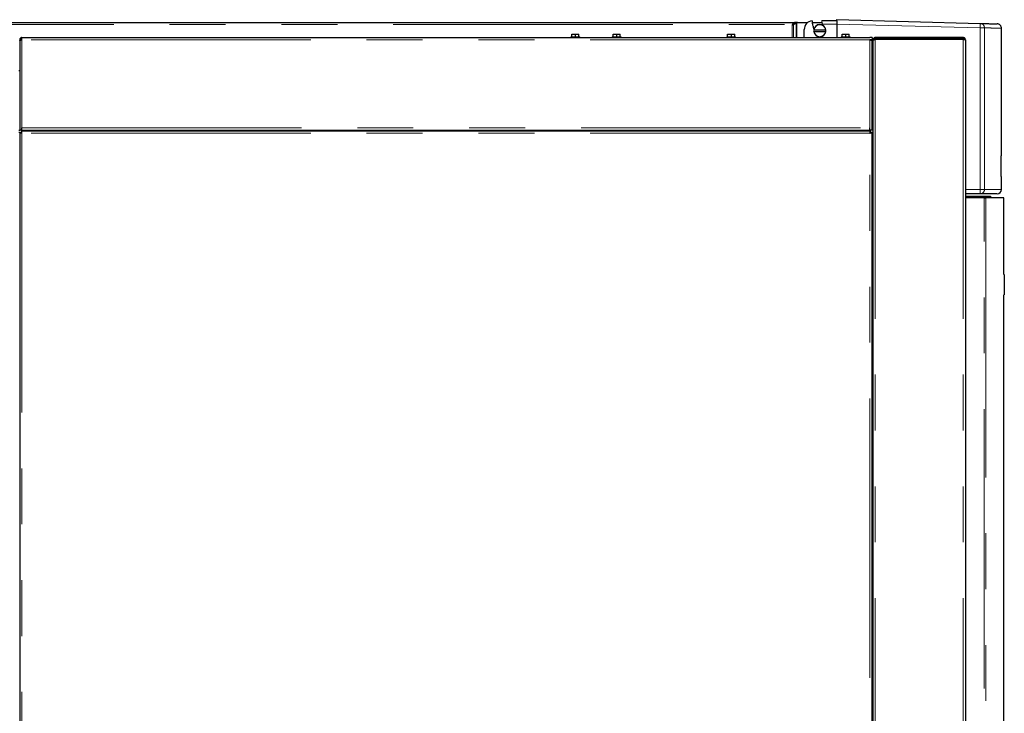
# Model space of a CAD drawing. Header units: millimetres. Extents: x 22 to 263, y 70 to 159.
# Tile 59 of 74: x 192 to 214, y 86 to 102. Entities that reach past the tile are written whole.
import ezdxf

# ---------------------------------------------------------------- set-up
doc = ezdxf.new("R2010")
doc.units = ezdxf.units.MM
doc.linetypes.add('PHANTOM', pattern=[12.7, 6.35, -1.27, 1.27, -1.27, 1.27, -1.27])

msp = doc.modelspace()

# ---------------------------------------------------------------- linework, layer by layer
at = {"color": 8, "linetype": 'PHANTOM', "lineweight": 18}
for p, q in [((161.89, 101.639), (209.057, 101.639)), ((209.051, 101.343), (209.051, 101.634)), ((209.082, 101.343), (209.082, 101.641)), ((209.143, 101.343), (209.143, 101.672)), ((209.16, 101.343), (209.16, 101.679)), ((209.731, 101.651), (210.064, 101.651)), ((210.064, 101.651), (213.322, 101.565)), ((213.322, 97.891), (213.322, 101.565)), ((213.322, 101.565), (213.418, 101.565)), ((213.418, 97.891), (213.418, 101.565)), ((210.815, 101.293), (191.555, 101.293)), ((191.555, 99.293), (191.555, 101.293)), ((210.815, 99.293), (210.815, 101.293)), ((210.935, 101.304), (210.935, 74.093)), ((212.935, 101.304), (212.935, 74.093)), ((210.865, 100.693), (210.885, 100.693)), ((191.555, 99.293), (210.815, 99.293)), ((210.815, 99.173), (191.555, 99.173)), ((191.555, 99.173), (191.555, 74.093)), ((208.625, 99.223), (208.625, 99.243)), ((210.815, 74.093), (210.815, 99.173)), ((213.322, 97.891), (212.985, 97.891)), ((213.418, 97.891), (213.322, 97.891)), ((213.804, 97.891), (213.418, 97.891)), ((213.41, 73.849), (213.41, 97.699)), ((213.45, 97.699), (213.45, 73.849)), ((213.869, 95.939), (213.855, 95.939)), ((213.855, 95.519), (213.869, 95.519))]:
    msp.add_line(p, q, dxfattribs=at)
at = {"color": 7, "linetype": 'Continuous', "lineweight": 25}
for p, q in [((161.92, 101.684), (209.102, 101.684)), ((209.057, 101.639), (209.05, 101.634)), ((209.05, 101.634), (209.051, 101.634)), ((209.068, 101.641), (209.114, 101.664)), ((209.082, 101.641), (209.068, 101.641)), ((209.082, 101.641), (209.143, 101.672)), ((209.102, 101.684), (209.102, 101.664)), ((209.17, 101.684), (209.102, 101.684)), ((209.143, 101.672), (209.129, 101.672)), ((209.16, 101.679), (209.176, 101.684)), ((209.17, 101.682), (209.17, 101.684)), ((209.175, 101.684), (209.17, 101.684)), ((209.176, 101.684), (209.403, 101.684)), ((209.506, 101.684), (209.727, 101.684)), ((209.514, 101.622), (209.521, 101.616)), ((209.725, 101.683), (209.729, 101.703)), ((209.725, 101.683), (209.731, 101.651)), ((210.064, 101.725), (209.728, 101.725)), ((209.729, 101.703), (209.728, 101.725)), ((210.064, 101.725), (210.064, 101.751)), ((210.064, 101.751), (213.322, 101.665)), ((210.064, 101.651), (210.064, 101.343)), ((213.804, 98.655), (213.804, 101.555)), ((191.555, 101.293), (191.555, 101.343)), ((191.555, 101.343), (210.815, 101.343)), ((204.025, 101.363), (204.025, 101.343)), ((204.025, 101.363), (204.225, 101.363)), ((204.045, 101.363), (204.045, 101.423)), ((204.045, 101.423), (204.131, 101.423)), ((204.131, 101.363), (204.131, 101.423)), ((204.131, 101.423), (204.205, 101.423)), ((204.205, 101.363), (204.205, 101.423)), ((204.225, 101.343), (204.225, 101.363)), ((204.965, 101.363), (204.965, 101.343)), ((204.965, 101.363), (205.165, 101.363)), ((204.985, 101.363), (204.985, 101.423)), ((204.985, 101.423), (205.071, 101.423)), ((205.071, 101.363), (205.071, 101.423)), ((205.071, 101.423), (205.145, 101.423)), ((205.145, 101.363), (205.145, 101.423)), ((205.165, 101.343), (205.165, 101.363)), ((207.565, 101.363), (207.565, 101.343)), ((207.565, 101.363), (207.765, 101.363)), ((207.585, 101.363), (207.585, 101.423)), ((207.585, 101.423), (207.671, 101.423)), ((207.671, 101.363), (207.671, 101.423)), ((207.671, 101.423), (207.745, 101.423)), ((207.745, 101.363), (207.745, 101.423)), ((207.765, 101.343), (207.765, 101.363)), ((209.324, 101.343), (209.324, 101.526)), ((209.543, 101.515), (209.539, 101.515)), ((209.539, 101.485), (209.543, 101.485)), ((209.814, 101.515), (209.543, 101.515)), ((209.543, 101.485), (209.814, 101.485)), ((209.818, 101.515), (209.814, 101.515)), ((209.814, 101.485), (209.818, 101.485)), ((210.165, 101.363), (210.165, 101.343)), ((210.165, 101.363), (210.365, 101.363)), ((210.185, 101.363), (210.185, 101.423)), ((210.185, 101.423), (210.271, 101.423)), ((210.271, 101.363), (210.271, 101.423)), ((210.271, 101.423), (210.345, 101.423)), ((210.345, 101.363), (210.345, 101.423)), ((210.365, 101.343), (210.365, 101.363)), ((210.865, 101.343), (210.815, 101.343)), ((210.865, 101.343), (210.865, 101.293)), ((210.935, 101.318), (210.935, 101.343)), ((212.935, 101.343), (210.935, 101.343)), ((212.935, 101.318), (210.935, 101.318)), ((211.02, 101.318), (211.02, 101.304)), ((212.8, 101.318), (212.8, 101.304)), ((212.935, 101.343), (212.935, 101.318)), ((191.505, 101.293), (191.53, 101.293)), ((191.505, 101.293), (191.505, 101.279)), ((191.505, 101.279), (191.505, 99.243)), ((191.53, 101.293), (191.53, 101.296)), ((210.865, 101.293), (210.815, 101.293)), ((210.865, 101.279), (210.865, 101.293)), ((210.865, 99.243), (210.865, 101.279)), ((210.865, 101.127), (210.885, 101.127)), ((210.91, 101.293), (210.885, 101.293)), ((210.885, 101.272), (210.885, 101.293)), ((210.885, 101.272), (210.885, 74.082)), ((212.935, 101.304), (210.935, 101.304)), ((212.985, 101.293), (212.985, 74.043)), ((210.865, 101.073), (210.885, 101.073)), ((210.865, 100.969), (210.885, 100.969)), ((210.865, 100.919), (210.885, 100.919)), ((210.885, 100.643), (210.865, 100.643)), ((191.505, 100.589), (191.485, 100.589)), ((210.865, 100.438), (210.885, 100.438)), ((210.865, 100.434), (210.885, 100.434)), ((210.865, 100.433), (210.885, 100.433)), ((210.865, 100.342), (210.885, 100.342)), ((210.865, 100.253), (210.885, 100.253)), ((191.485, 99.243), (191.505, 99.243)), ((191.505, 99.184), (191.485, 99.184)), ((191.555, 99.243), (191.505, 99.243)), ((191.505, 99.184), (191.53, 99.184)), ((191.505, 99.184), (191.505, 74.082)), ((191.53, 99.184), (191.552, 99.184)), ((191.544, 99.223), (210.826, 99.223)), ((191.544, 99.223), (191.544, 99.198)), ((191.555, 99.243), (191.555, 99.293)), ((191.555, 99.243), (210.815, 99.243)), ((192.901, 99.243), (192.901, 99.223)), ((192.953, 99.243), (192.953, 99.223)), ((193.057, 99.243), (193.057, 99.223)), ((193.109, 99.243), (193.109, 99.223)), ((197.674, 99.243), (197.662, 99.223)), ((197.981, 99.223), (197.982, 99.243)), ((198.083, 99.223), (198.074, 99.243)), ((198.095, 99.243), (198.106, 99.223)), ((198.134, 99.243), (198.134, 99.223)), ((198.19, 99.243), (198.19, 99.223)), ((198.306, 99.243), (198.306, 99.223)), ((198.365, 99.243), (198.365, 99.223)), ((199.139, 99.223), (199.139, 99.243)), ((199.249, 99.223), (199.249, 99.243)), ((199.359, 99.223), (199.359, 99.243)), ((200.043, 99.223), (200.032, 99.243)), ((200.133, 99.223), (200.125, 99.243)), ((200.143, 99.243), (200.143, 99.223)), ((200.144, 99.243), (200.144, 99.223)), ((200.156, 99.243), (200.156, 99.223)), ((200.261, 99.243), (200.261, 99.223)), ((200.355, 99.243), (200.355, 99.223)), ((200.356, 99.243), (200.356, 99.223)), ((200.523, 99.243), (200.511, 99.223)), ((200.837, 99.223), (200.825, 99.243)), ((208.515, 99.223), (208.515, 99.243)), ((208.645, 99.223), (208.645, 99.243)), ((208.69, 99.223), (208.69, 99.243)), ((208.955, 99.223), (208.955, 99.243)), ((209.125, 99.243), (209.125, 99.223)), ((209.145, 99.243), (209.145, 99.223)), ((209.245, 99.243), (209.245, 99.223)), ((209.261, 99.243), (209.261, 99.223)), ((209.313, 99.243), (209.313, 99.223)), ((209.417, 99.243), (209.417, 99.223)), ((209.469, 99.243), (209.469, 99.223)), ((210.815, 99.243), (210.815, 99.293)), ((210.865, 99.243), (210.815, 99.243)), ((210.826, 99.223), (210.826, 99.198)), ((210.826, 99.176), (210.826, 99.198)), ((210.865, 99.184), (210.84, 99.184)), ((210.865, 74.082), (210.865, 99.184)), ((210.885, 99.184), (210.865, 99.184)), ((213.795, 98.655), (213.804, 98.655)), ((213.795, 98.187), (213.795, 98.655)), ((213.804, 98.187), (213.795, 98.187)), ((213.804, 97.891), (213.804, 98.187)), ((213.32, 97.791), (212.985, 97.791)), ((212.985, 97.739), (213.549, 97.739)), ((213.549, 97.739), (213.569, 97.719)), ((212.985, 97.719), (213.569, 97.719)), ((213.41, 97.699), (212.985, 97.699)), ((213.41, 97.699), (213.45, 97.699)), ((213.859, 97.699), (213.45, 97.699)), ((213.569, 97.719), (213.569, 97.699)), ((213.859, 95.959), (213.859, 97.699)), ((213.856, 95.959), (213.869, 95.959)), ((213.869, 95.959), (213.869, 95.939)), ((213.869, 95.939), (213.869, 95.519)), ((213.869, 95.499), (213.856, 95.499)), ((213.859, 73.849), (213.859, 95.499)), ((213.869, 95.519), (213.869, 95.499))]:
    msp.add_line(p, q, dxfattribs=at)
at = {"color": 7, "linetype": 'Continuous', "lineweight": 25, "flags": 128}
for points in [[(197.994, 99.223), (197.992, 99.229), (197.988, 99.243)], [(198.374, 99.243), (198.37, 99.233), (198.365, 99.223)], [(198.46, 99.243), (198.458, 99.236), (198.454, 99.223)], [(200.045, 99.223), (200.041, 99.236), (200.039, 99.243)], [(200.393, 99.223), (200.397, 99.23), (200.403, 99.243)], [(200.425, 99.243), (200.417, 99.225), (200.416, 99.223)], [(200.51, 99.243), (200.51, 99.243), (200.505, 99.223)]]:
    msp.add_lwpolyline(points, dxfattribs=at)
at = {"color": 8, "linetype": 'PHANTOM', "lineweight": 18, "flags": 128}
for points in [[(198.922, 99.243), (198.872, 99.225), (198.868, 99.223)], [(199.631, 99.223), (199.626, 99.225), (199.577, 99.243)]]:
    msp.add_lwpolyline(points, dxfattribs=at)
at = {"color": 7, "linetype": 'Continuous', "lineweight": 25}
for centre, radius, start, end in [((209.524, 101.526), 0.2, 95.7392, 180), ((210.064, 101.725), 0.56, 180, 190.5143), ((210.064, 101.725), 0.554, 191.3221, 199.8426), ((209.679, 101.5), 0.14, 6.1506, 173.8494), ((209.679, 101.5), 0.136, 6.3323, 173.6677), ((210.064, 101.725), 0.342, 192.4903, 196.4189), ((209.679, 101.5), 0.14, 173.8494, 186.1506), ((209.679, 101.5), 0.14, 186.1506, 353.8494), ((209.679, 101.5), 0.136, 186.3323, 353.6677), ((209.679, 101.5), 0.14, 353.8494, 6.1506), ((213.704, 97.891), 0.1, 270, 0)]:
    msp.add_arc(centre, radius, start, end, dxfattribs=at)
at = {"color": 8, "linetype": 'PHANTOM', "lineweight": 18}
for centre, radius, start, end in [((212.366, 101.615), 0.957, 357.0072, 2.9928), ((212.364, 97.866), 0.958, 355.5086, 1.4923), ((213.319, 97.89), 0.0994, 270.3577, 0.3515)]:
    msp.add_arc(centre, radius, start, end, dxfattribs=at)
at = {"color": 7, "linetype": 'Continuous', "lineweight": 25}
for points, knots in [([(209.051, 101.634), (209.054, 101.634), (209.059, 101.636), (209.068, 101.637), (209.076, 101.639), (209.08, 101.64), (209.082, 101.641)], [0, 0, 0, 0, 0.249989, 0.499947, 0.749995, 1, 1, 1, 1]), ([(209.051, 101.634), (209.052, 101.634), (209.055, 101.636), (209.06, 101.637), (209.065, 101.639), (209.067, 101.64), (209.068, 101.641)], [0, 0, 0, 0, 0.2499458, 0.4999511, 0.7499833, 1, 1, 1, 1]), ([(209.102, 101.684), (209.098, 101.683), (209.09, 101.682), (209.079, 101.672), (209.068, 101.657), (209.06, 101.645), (209.057, 101.639)], [0, 0, 0, 0, 0.249988, 0.500001, 0.749998, 1, 1, 1, 1]), ([(209.102, 101.664), (209.098, 101.664), (209.09, 101.663), (209.079, 101.657), (209.068, 101.649), (209.06, 101.642), (209.057, 101.639)], [0, 0, 0, 0, 0.249992, 0.499994, 0.749995, 1, 1, 1, 1]), ([(209.143, 101.672), (209.144, 101.672), (209.146, 101.673), (209.151, 101.675), (209.156, 101.677), (209.159, 101.678), (209.16, 101.679)], [0, 0, 0, 0, 0.24999, 0.499995, 0.749974, 1, 1, 1, 1]), ([(210.064, 101.725), (210.064, 101.72), (210.064, 101.71), (210.064, 101.692), (210.064, 101.672), (210.064, 101.658), (210.064, 101.651)], [0, 0, 0, 0, 0.239849, 0.486439, 0.739837, 1, 1, 1, 1]), ([(213.322, 101.665), (213.367, 101.664), (213.458, 101.662), (213.56, 101.659), (213.637, 101.657), (213.686, 101.656), (213.708, 101.655), (213.705, 101.655), (213.704, 101.655)], [0, 0, 0, 0, 0.186633, 0.373212, 0.560059, 0.747232, 0.934403, 1, 1, 1, 1]), ([(213.804, 101.555), (213.803, 101.568), (213.801, 101.587), (213.789, 101.61), (213.777, 101.626), (213.761, 101.638), (213.738, 101.651), (213.719, 101.654), (213.707, 101.655)], [0, 0, 0, 0, 0.239811, 0.368594, 0.499995, 0.631409, 0.76019, 1, 1, 1, 1]), ([(191.555, 101.343), (191.549, 101.343), (191.538, 101.342), (191.523, 101.333), (191.511, 101.32), (191.506, 101.306), (191.505, 101.297), (191.505, 101.293)], [0, 0, 0, 0, 0.218158, 0.436323, 0.654482, 0.872651, 1, 1, 1, 1]), ([(191.555, 101.318), (191.552, 101.318), (191.546, 101.317), (191.538, 101.312), (191.533, 101.305), (191.53, 101.299), (191.53, 101.294), (191.53, 101.293)], [0, 0, 0, 0, 0.228388, 0.456766, 0.685047, 0.913329, 1, 1, 1, 1]), ([(210.935, 101.343), (210.929, 101.343), (210.918, 101.342), (210.902, 101.332), (210.891, 101.319), (210.886, 101.305), (210.885, 101.296), (210.885, 101.293)], [0, 0, 0, 0, 0.221086, 0.442214, 0.663334, 0.884447, 1, 1, 1, 1]), ([(210.935, 101.318), (210.932, 101.318), (210.926, 101.317), (210.918, 101.312), (210.912, 101.304), (210.91, 101.297), (210.91, 101.294), (210.91, 101.293)], [0, 0, 0, 0, 0.239514, 0.479071, 0.718485, 0.957946, 1, 1, 1, 1]), ([(210.928, 101.317), (210.927, 101.315), (210.926, 101.309), (210.925, 101.3), (210.924, 101.293)], [0, 0, 0, 0, 0.2155729, 1, 1, 1, 1]), ([(210.935, 101.318), (210.934, 101.318), (210.932, 101.317), (210.93, 101.311), (210.928, 101.305), (210.926, 101.301), (210.926, 101.3)], [0, 0, 0, 0, 0.3073803, 0.6147303, 0.9220899, 1, 1, 1, 1]), ([(212.86, 101.304), (212.852, 101.308), (212.833, 101.317), (212.812, 101.318), (212.8, 101.318)], [0, 0, 0, 0, 0.416982, 1, 1, 1, 1]), ([(212.925, 101.304), (212.926, 101.306), (212.928, 101.311), (212.931, 101.316), (212.933, 101.318), (212.935, 101.318), (212.935, 101.318)], [0, 0, 0, 0, 0.234543, 0.556201, 0.877868, 1, 1, 1, 1]), ([(212.985, 101.293), (212.984, 101.3), (212.983, 101.313), (212.971, 101.329), (212.955, 101.341), (212.942, 101.343), (212.935, 101.343)], [0, 0, 0, 0, 0.249986, 0.5, 0.75001, 1, 1, 1, 1]), ([(212.959, 101.301), (212.958, 101.301), (212.958, 101.305), (212.953, 101.311), (212.945, 101.317), (212.938, 101.318), (212.935, 101.318)], [0, 0, 0, 0, 0.069921, 0.379947, 0.689953, 1, 1, 1, 1]), ([(191.505, 101.279), (191.506, 101.28), (191.507, 101.282), (191.516, 101.285), (191.529, 101.288), (191.543, 101.291), (191.552, 101.293), (191.555, 101.293)], [0, 0, 0, 0, 0.21815, 0.436308, 0.654482, 0.872644, 1, 1, 1, 1]), ([(210.815, 101.293), (210.821, 101.292), (210.832, 101.29), (210.847, 101.287), (210.859, 101.284), (210.864, 101.281), (210.865, 101.28), (210.865, 101.279)], [0, 0, 0, 0, 0.21815, 0.43631, 0.65448, 0.872649, 1, 1, 1, 1]), ([(210.885, 101.272), (210.886, 101.274), (210.887, 101.279), (210.897, 101.287), (210.912, 101.294), (210.925, 101.3), (210.933, 101.303), (210.935, 101.304)], [0, 0, 0, 0, 0.232306, 0.464687, 0.697079, 0.929476, 1, 1, 1, 1]), ([(212.935, 101.304), (212.942, 101.303), (212.955, 101.301), (212.971, 101.299), (212.983, 101.296), (212.984, 101.294), (212.985, 101.293)], [0, 0, 0, 0, 0.24999, 0.5, 0.750014, 1, 1, 1, 1]), ([(191.505, 99.184), (191.506, 99.183), (191.507, 99.181), (191.519, 99.179), (191.535, 99.176), (191.548, 99.174), (191.555, 99.173)], [0, 0, 0, 0, 0.249987, 0.499998, 0.749997, 1, 1, 1, 1]), ([(191.53, 99.184), (191.53, 99.183), (191.531, 99.181), (191.537, 99.179), (191.545, 99.176), (191.552, 99.174), (191.555, 99.173)], [0, 0, 0, 0, 0.24996, 0.499988, 0.749984, 1, 1, 1, 1]), ([(191.555, 99.173), (191.554, 99.18), (191.552, 99.193), (191.55, 99.209), (191.547, 99.221), (191.545, 99.223), (191.544, 99.223)], [0, 0, 0, 0, 0.250015, 0.499999, 0.750008, 1, 1, 1, 1]), ([(191.555, 99.173), (191.554, 99.177), (191.552, 99.183), (191.55, 99.191), (191.547, 99.197), (191.545, 99.198), (191.544, 99.198)], [0, 0, 0, 0, 0.250016, 0.500027, 0.750039, 1, 1, 1, 1]), ([(198.462, 99.243), (198.462, 99.24), (198.462, 99.233), (198.462, 99.227), (198.462, 99.223)], [0, 0, 0, 0, 0.449116, 1, 1, 1, 1]), ([(210.826, 99.223), (210.825, 99.223), (210.823, 99.221), (210.82, 99.209), (210.818, 99.193), (210.816, 99.18), (210.815, 99.173)], [0, 0, 0, 0, 0.249994, 0.500001, 0.749987, 1, 1, 1, 1]), ([(210.826, 99.198), (210.825, 99.198), (210.823, 99.197), (210.82, 99.191), (210.818, 99.183), (210.816, 99.177), (210.815, 99.173)], [0, 0, 0, 0, 0.249969, 0.499972, 0.749991, 1, 1, 1, 1]), ([(210.815, 99.173), (210.822, 99.174), (210.835, 99.176), (210.851, 99.179), (210.863, 99.181), (210.864, 99.183), (210.865, 99.184)], [0, 0, 0, 0, 0.24999, 0.5, 0.750014, 1, 1, 1, 1]), ([(210.815, 99.173), (210.818, 99.174), (210.825, 99.176), (210.833, 99.179), (210.839, 99.181), (210.84, 99.183), (210.84, 99.184)], [0, 0, 0, 0, 0.249983, 0.5, 0.750033, 1, 1, 1, 1]), ([(213.701, 97.791), (213.702, 97.791), (213.702, 97.791), (213.674, 97.791), (213.623, 97.791), (213.546, 97.791), (213.448, 97.791), (213.362, 97.791), (213.32, 97.791)], [0, 0, 0, 0, 0.120209, 0.296444, 0.4727153, 0.6485639, 0.8242538, 1, 1, 1, 1])]:
    msp.add_open_spline(points, degree=3, knots=knots, dxfattribs=at)
at = {"color": 8, "linetype": 'PHANTOM', "lineweight": 18}
for points, knots in [([(213.322, 101.665), (213.334, 101.664), (213.354, 101.661), (213.376, 101.648), (213.391, 101.635), (213.403, 101.62), (213.415, 101.597), (213.417, 101.578), (213.418, 101.565)], [0, 0, 0, 0, 0.239809, 0.384579, 0.499984, 0.631403, 0.760174, 1, 1, 1, 1]), ([(213.418, 101.565), (213.464, 101.564), (213.555, 101.562), (213.657, 101.559), (213.735, 101.557), (213.783, 101.556), (213.805, 101.555), (213.802, 101.555), (213.801, 101.555)], [0, 0, 0, 0, 0.18698, 0.373817, 0.560509, 0.747058, 0.933463, 1, 1, 1, 1])]:
    msp.add_open_spline(points, degree=3, knots=knots, dxfattribs=at)

doc.saveas('drawing.dxf')
